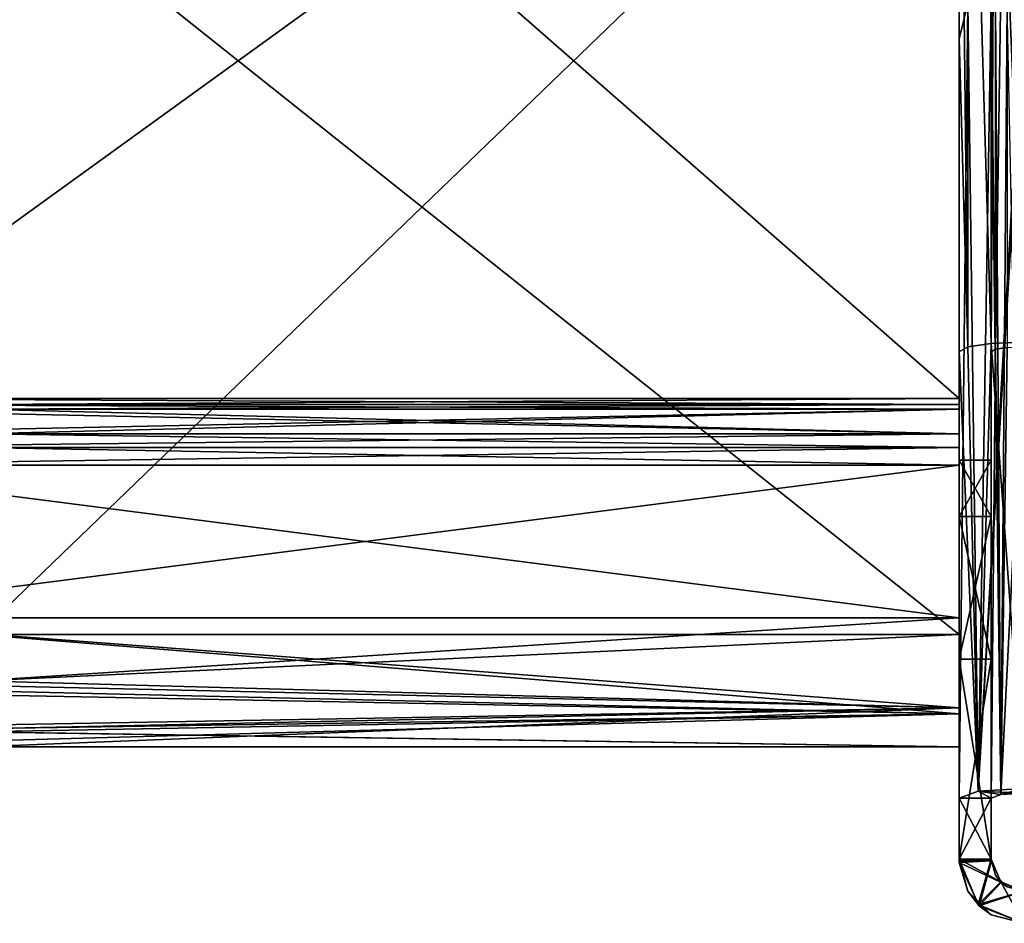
# Model space of a CAD drawing. Extents: x -1633 to 62, y -535 to 375.
# Tile 146 of 256: x -59 to 3, y -535 to -479. Entities that reach past the tile are written whole.
import ezdxf

# ---------------------------------------------------------------- set-up
doc = ezdxf.new("R2010")
doc.units = 0
doc.header["$LTSCALE"] = 33.374815
for name, color, linetype in [('1280', 7, 'CONTINUOUS'), ('1281', 7, 'CONTINUOUS'), ('1291', 7, 'CONTINUOUS'), ('1297', 7, 'CONTINUOUS'), ('1298', 7, 'CONTINUOUS'), ('1299', 7, 'CONTINUOUS'), ('1312', 7, 'CONTINUOUS'), ('1322', 7, 'CONTINUOUS'), ('1323', 7, 'CONTINUOUS'), ('1324', 7, 'CONTINUOUS'), ('1325', 7, 'CONTINUOUS'), ('1326', 7, 'CONTINUOUS'), ('1328', 7, 'CONTINUOUS'), ('1330', 7, 'CONTINUOUS'), ('1331', 7, 'CONTINUOUS'), ('1349', 7, 'CONTINUOUS'), ('1350', 7, 'CONTINUOUS'), ('1351', 7, 'CONTINUOUS'), ('1352', 7, 'CONTINUOUS'), ('1353', 7, 'CONTINUOUS'), ('1372', 7, 'CONTINUOUS'), ('1373', 7, 'CONTINUOUS'), ('1374', 7, 'CONTINUOUS'), ('1375', 7, 'CONTINUOUS'), ('1376', 7, 'CONTINUOUS'), ('374', 7, 'CONTINUOUS'), ('376', 7, 'CONTINUOUS'), ('378', 7, 'CONTINUOUS'), ('379', 7, 'CONTINUOUS'), ('380', 7, 'CONTINUOUS'), ('382', 7, 'CONTINUOUS'), ('383', 7, 'CONTINUOUS'), ('386', 7, 'CONTINUOUS'), ('388', 7, 'CONTINUOUS'), ('389', 7, 'CONTINUOUS'), ('392', 7, 'CONTINUOUS'), ('393', 7, 'CONTINUOUS'), ('395', 7, 'CONTINUOUS'), ('396', 7, 'CONTINUOUS'), ('397', 7, 'CONTINUOUS'), ('399', 7, 'CONTINUOUS'), ('400', 7, 'CONTINUOUS'), ('403', 7, 'CONTINUOUS'), ('405', 7, 'CONTINUOUS'), ('406', 7, 'CONTINUOUS')]:
    doc.layers.add(name, color=color, linetype=linetype)

msp = doc.modelspace()

# ---------------------------------------------------------------- linework, layer by layer
at = {"layer": '1280', "color": 7, "linetype": 'CONTINUOUS'}
for points in [[(0, -435.675, -159.667), (0, -433.526, -209.497), (0, -482.263, -209.497), (0, -435.675, -159.667)], [(0, -477.97, -230.915), (0, -479.875, -231.203), (0, -433.526, -209.497), (0, -477.97, -230.915)], [(0, -433.526, -209.497), (0, -479.875, -231.203), (0, -482.263, -209.497), (0, -433.526, -209.497)], [(0, -435.675, -159.667), (0, -483.337, -159.667), (0, -458.997, -109.838), (0, -435.675, -159.667)], [(0, -483.337, -159.667), (0, -435.675, -159.667), (0, -482.263, -209.497), (0, -483.337, -159.667)], [(0, -436.762, 189.139), (0, -439.044, 139.31), (0, -483.881, 189.139), (0, -436.762, 189.139)], [(0, -436.762, 189.139), (0, -483.881, 189.139), (0, -450.099, 226.709), (0, -436.762, 189.139)], [(0, -439.044, 139.31), (0, -458.742, 89.48), (0, -485.022, 139.31), (0, -439.044, 139.31)], [(0, -439.044, 139.31), (0, -485.022, 139.31), (0, -483.881, 189.139), (0, -439.044, 139.31)], [(0, -450.099, 226.709), (0, -483.881, 189.139), (0, -479.875, 231.203), (0, -450.099, 226.709)], [(0, -458.997, -109.838), (0, -506.142, -109.838), (0, -458.026, -60.008), (0, -458.997, -109.838)], [(0, -506.142, -109.838), (0, -506.142, -84.923), (0, -458.026, -60.008), (0, -506.142, -109.838)], [(0, -458.026, -60.008), (0, -506.142, -84.923), (0, -506.142, -60.008), (0, -458.026, -60.008)], [(0, -458.026, -60.008), (0, -506.142, -60.008), (0, -460.423, -10.179), (0, -458.026, -60.008)], [(0, -459.676, 39.651), (0, -506.142, 39.651), (0, -458.742, 89.48), (0, -459.676, 39.651)], [(0, -506.142, 39.651), (0, -506.142, 64.566), (0, -458.742, 89.48), (0, -506.142, 39.651)], [(0, -458.742, 89.48), (0, -506.142, 64.566), (0, -506.142, 89.48), (0, -458.742, 89.48)], [(0, -458.742, 89.48), (0, -506.142, 89.48), (0, -485.022, 139.31), (0, -458.742, 89.48)], [(0, -483.337, -159.667), (0, -506.142, -112.414), (0, -458.997, -109.838), (0, -483.337, -159.667)], [(0, -458.997, -109.838), (0, -506.142, -112.414), (0, -506.142, -109.838), (0, -458.997, -109.838)], [(0, -460.423, -10.179), (0, -506.142, -10.179), (0, -459.676, 39.651), (0, -460.423, -10.179)], [(0, -506.142, -10.179), (0, -506.142, 14.736), (0, -459.676, 39.651), (0, -506.142, -10.179)], [(0, -459.676, 39.651), (0, -506.142, 14.736), (0, -506.142, 39.651), (0, -459.676, 39.651)], [(0, -506.142, -60.008), (0, -506.142, -35.093), (0, -460.423, -10.179), (0, -506.142, -60.008)], [(0, -460.423, -10.179), (0, -506.142, -35.093), (0, -506.142, -10.179), (0, -460.423, -10.179)], [(0, -479.875, -231.203), (0, -527.192, -238.344), (0, -482.263, -209.497), (0, -479.875, -231.203)], [(0, -479.875, 231.203), (0, -483.881, 189.139), (0, -499.371, 234.145), (0, -479.875, 231.203)], [(0, -483.337, -159.667), (0, -482.263, -209.497), (0, -531, -209.497), (0, -483.337, -159.667)], [(0, -527.192, -238.344), (0, -531, -238.919), (0, -482.263, -209.497), (0, -527.192, -238.344)], [(0, -482.263, -209.497), (0, -531, -238.919), (0, -531, -228.992), (0, -482.263, -209.497)], [(0, -531, -209.497), (0, -482.263, -209.497), (0, -531, -228.992), (0, -531, -209.497)], [(0, -509.651, -122.055), (0, -506.142, -112.414), (0, -483.337, -159.667), (0, -509.651, -122.055)], [(0, -531, -159.667), (0, -509.651, -122.055), (0, -483.337, -159.667), (0, -531, -159.667)], [(0, -531, -159.667), (0, -483.337, -159.667), (0, -531, -179.163), (0, -531, -159.667)], [(0, -483.337, -159.667), (0, -531, -209.497), (0, -531, -179.163), (0, -483.337, -159.667)], [(0, -485.022, 139.31), (0, -531, 139.31), (0, -483.881, 189.139), (0, -485.022, 139.31)], [(0, -483.881, 189.139), (0, -531, 139.31), (0, -531, 139.913), (0, -483.881, 189.139)], [(0, -531, 189.139), (0, -483.881, 189.139), (0, -531, 139.913), (0, -531, 189.139)], [(0, -483.881, 189.139), (0, -531, 189.139), (0, -499.371, 234.145), (0, -483.881, 189.139)], [(0, -506.142, 89.48), (0, -506.142, 112.414), (0, -485.022, 139.31), (0, -506.142, 89.48)], [(0, -485.022, 139.31), (0, -506.142, 112.414), (0, -509.651, 122.055), (0, -485.022, 139.31)], [(0, -531, 139.31), (0, -485.022, 139.31), (0, -531, 129.383), (0, -531, 139.31)], [(0, -531, 129.383), (0, -485.022, 139.31), (0, -518.537, 127.186), (0, -531, 129.383)], [(0, -518.537, 127.186), (0, -485.022, 139.31), (0, -509.651, 122.055), (0, -518.537, 127.186)], [(0, -499.371, 234.145), (0, -531, 189.139), (0, -527.192, 238.344), (0, -499.371, 234.145)], [(0, -518.537, -127.186), (0, -509.651, -122.055), (0, -531, -159.667), (0, -518.537, -127.186)], [(0, -531, -129.383), (0, -518.537, -127.186), (0, -531, -159.667), (0, -531, -129.383)], [(0, -527.192, 238.344), (0, -531, 189.139), (0, -531, 189.743), (0, -527.192, 238.344)], [(0, -531, 238.919), (0, -527.192, 238.344), (0, -531, 189.743), (0, -531, 238.919)]]:
    msp.add_3dface(points, dxfattribs=at)
at = {"layer": '1281', "color": 7, "linetype": 'CONTINUOUS'}
for points in [[(2, -433.526, -209.497), (2, -435.675, -159.667), (2, -482.263, -209.497), (2, -433.526, -209.497)], [(2, -433.526, -209.497), (2, -482.263, -209.497), (2, -477.97, -230.915), (2, -433.526, -209.497)], [(2, -435.675, -159.667), (2, -458.861, -109.838), (2, -483.337, -159.667), (2, -435.675, -159.667)], [(2, -435.675, -159.667), (2, -483.337, -159.667), (2, -482.263, -209.497), (2, -435.675, -159.667)], [(2, -483.881, 189.139), (2, -439.044, 139.31), (2, -436.762, 189.139), (2, -483.881, 189.139)], [(2, -483.881, 189.139), (2, -436.762, 189.139), (2, -479.875, 231.203), (2, -483.881, 189.139)], [(2, -479.875, 231.203), (2, -436.762, 189.139), (2, -450.099, 226.709), (2, -479.875, 231.203)], [(2, -485.022, 139.31), (2, -458.742, 89.48), (2, -439.044, 139.31), (2, -485.022, 139.31)], [(2, -485.022, 139.31), (2, -439.044, 139.31), (2, -483.881, 189.139), (2, -485.022, 139.31)], [(2, -506.142, -10.179), (2, -506.142, -22.483), (2, -458.026, -60.008), (2, -506.142, -10.179)], [(2, -460.423, -10.179), (2, -506.142, -10.179), (2, -458.026, -60.008), (2, -460.423, -10.179)], [(2, -506.142, -22.483), (2, -506.142, -60.008), (2, -458.026, -60.008), (2, -506.142, -22.483)], [(2, -458.026, -60.008), (2, -506.142, -60.008), (2, -458.861, -109.838), (2, -458.026, -60.008)], [(2, -506.142, 112.414), (2, -506.142, 89.48), (2, -458.742, 89.48), (2, -506.142, 112.414)], [(2, -506.142, 112.414), (2, -458.742, 89.48), (2, -485.022, 139.31), (2, -506.142, 112.414)], [(2, -506.142, 89.48), (2, -459.676, 39.651), (2, -458.742, 89.48), (2, -506.142, 89.48)], [(2, -506.142, -60.008), (2, -506.142, -67.448), (2, -458.861, -109.838), (2, -506.142, -60.008)], [(2, -506.142, -67.448), (2, -506.142, -109.838), (2, -458.861, -109.838), (2, -506.142, -67.448)], [(2, -458.861, -109.838), (2, -506.142, -109.838), (2, -483.337, -159.667), (2, -458.861, -109.838)], [(2, -506.142, 89.48), (2, -506.142, 67.448), (2, -459.676, 39.651), (2, -506.142, 89.48)], [(2, -506.142, 67.448), (2, -506.142, 39.651), (2, -459.676, 39.651), (2, -506.142, 67.448)], [(2, -506.142, 39.651), (2, -460.423, -10.179), (2, -459.676, 39.651), (2, -506.142, 39.651)], [(2, -506.142, 39.651), (2, -506.142, 22.483), (2, -460.423, -10.179), (2, -506.142, 39.651)], [(2, -506.142, 22.483), (2, -506.142, -10.179), (2, -460.423, -10.179), (2, -506.142, 22.483)], [(2, -477.97, -230.915), (2, -482.263, -209.497), (2, -479.875, -231.203), (2, -477.97, -230.915)], [(2, -482.263, -209.497), (2, -527.192, -238.344), (2, -479.875, -231.203), (2, -482.263, -209.497)], [(2, -499.371, 234.145), (2, -483.881, 189.139), (2, -479.875, 231.203), (2, -499.371, 234.145)], [(2, -527.192, -238.344), (2, -482.263, -209.497), (2, -531, -209.497), (2, -527.192, -238.344)], [(2, -483.337, -159.667), (2, -531, -159.667), (2, -482.263, -209.497), (2, -483.337, -159.667)], [(2, -482.263, -209.497), (2, -531, -159.667), (2, -531, -179.163), (2, -482.263, -209.497)], [(2, -531, -209.497), (2, -482.263, -209.497), (2, -531, -179.163), (2, -531, -209.497)], [(2, -506.142, -109.838), (2, -506.142, -112.414), (2, -483.337, -159.667), (2, -506.142, -109.838)], [(2, -506.142, -112.414), (2, -509.651, -122.055), (2, -483.337, -159.667), (2, -506.142, -112.414)], [(2, -518.537, -127.186), (2, -531, -129.383), (2, -483.337, -159.667), (2, -518.537, -127.186)], [(2, -509.651, -122.055), (2, -518.537, -127.186), (2, -483.337, -159.667), (2, -509.651, -122.055)], [(2, -483.337, -159.667), (2, -531, -129.383), (2, -531, -159.667), (2, -483.337, -159.667)], [(2, -527.192, 238.344), (2, -531, 238.919), (2, -483.881, 189.139), (2, -527.192, 238.344)], [(2, -527.192, 238.344), (2, -483.881, 189.139), (2, -499.371, 234.145), (2, -527.192, 238.344)], [(2, -483.881, 189.139), (2, -531, 238.919), (2, -531, 189.743), (2, -483.881, 189.139)], [(2, -531, 189.139), (2, -485.022, 139.31), (2, -483.881, 189.139), (2, -531, 189.139)], [(2, -531, 189.139), (2, -483.881, 189.139), (2, -531, 189.743), (2, -531, 189.139)], [(2, -509.651, 122.055), (2, -506.142, 112.414), (2, -485.022, 139.31), (2, -509.651, 122.055)], [(2, -531, 139.31), (2, -509.651, 122.055), (2, -485.022, 139.31), (2, -531, 139.31)], [(2, -531, 139.31), (2, -485.022, 139.31), (2, -531, 139.913), (2, -531, 139.31)], [(2, -531, 139.913), (2, -485.022, 139.31), (2, -531, 189.139), (2, -531, 139.913)], [(2, -518.537, 127.186), (2, -509.651, 122.055), (2, -531, 139.31), (2, -518.537, 127.186)], [(2, -531, 129.383), (2, -518.537, 127.186), (2, -531, 139.31), (2, -531, 129.383)], [(2, -531, -238.919), (2, -527.192, -238.344), (2, -531, -228.992), (2, -531, -238.919)], [(2, -527.192, -238.344), (2, -531, -209.497), (2, -531, -228.992), (2, -527.192, -238.344)]]:
    msp.add_3dface(points, dxfattribs=at)
at = {"layer": '1291', "color": 7, "linetype": 'CONTINUOUS'}
for points in [[(0, -527.192, 238.344), (0, -531, 238.919), (2, -527.192, 238.344), (0, -527.192, 238.344)], [(2, -527.192, 238.344), (0, -531, 238.919), (2, -531, 238.919), (2, -527.192, 238.344)]]:
    msp.add_3dface(points, dxfattribs=at)
at = {"layer": '1297', "color": 7, "linetype": 'CONTINUOUS'}
for points in [[(0.536, -449.801, 228.687), (0, -450.099, 226.709), (0.536, -499.072, 236.123), (0.536, -449.801, 228.687)], [(2, -449.582, 230.134), (0.536, -449.801, 228.687), (2, -498.854, 237.571), (2, -449.582, 230.134)], [(2, -498.854, 237.571), (0.536, -449.801, 228.687), (0.536, -499.072, 236.123), (2, -498.854, 237.571)], [(4, -479.384, 235.174), (4, -449.502, 230.664), (2, -449.582, 230.134), (4, -479.384, 235.174)], [(4, -498.774, 238.101), (4, -479.384, 235.174), (2, -449.582, 230.134), (4, -498.774, 238.101)], [(4, -498.774, 238.101), (2, -449.582, 230.134), (2, -498.854, 237.571), (4, -498.774, 238.101)], [(0, -450.099, 226.709), (0, -479.875, 231.203), (0.536, -499.072, 236.123), (0, -450.099, 226.709)], [(0, -479.875, 231.203), (0, -499.371, 234.145), (0.536, -499.072, 236.123), (0, -479.875, 231.203)], [(0.536, -499.072, 236.123), (0, -499.371, 234.145), (1.172, -526.77, 241.141), (0.536, -499.072, 236.123)], [(2, -498.854, 237.571), (0.536, -499.072, 236.123), (1.172, -526.77, 241.141), (2, -498.854, 237.571)], [(4, -526.595, 242.299), (2, -498.854, 237.571), (1.172, -526.77, 241.141), (4, -526.595, 242.299)], [(4, -526.595, 242.299), (4, -498.774, 238.101), (2, -498.854, 237.571), (4, -526.595, 242.299)], [(0, -499.371, 234.145), (0, -527.192, 238.344), (1.172, -526.77, 241.141), (0, -499.371, 234.145)]]:
    msp.add_3dface(points, dxfattribs=at)
at = {"layer": '1298', "color": 7, "linetype": 'CONTINUOUS'}
for points in [[(2, -499.371, 234.145), (2, -479.875, 231.203), (2.268, -449.95, 227.698), (2, -499.371, 234.145)], [(2, -499.371, 234.145), (2.268, -449.95, 227.698), (2.268, -499.222, 235.134), (2, -499.371, 234.145)], [(2, -479.875, 231.203), (2, -450.099, 226.709), (2.268, -449.95, 227.698), (2, -479.875, 231.203)], [(2.268, -449.95, 227.698), (3, -449.841, 228.422), (2.268, -499.222, 235.134), (2.268, -449.95, 227.698)], [(2.268, -499.222, 235.134), (3, -449.841, 228.422), (3, -499.112, 235.858), (2.268, -499.222, 235.134)], [(4, -499.072, 236.123), (4, -526.894, 240.322), (2.586, -526.981, 239.743), (4, -499.072, 236.123)], [(4, -499.072, 236.123), (2.586, -526.981, 239.743), (3, -499.112, 235.858), (4, -499.072, 236.123)], [(2.586, -526.981, 239.743), (2, -527.192, 238.344), (2.268, -499.222, 235.134), (2.586, -526.981, 239.743)], [(2, -527.192, 238.344), (2, -499.371, 234.145), (2.268, -499.222, 235.134), (2, -527.192, 238.344)], [(2.586, -526.981, 239.743), (2.268, -499.222, 235.134), (3, -499.112, 235.858), (2.586, -526.981, 239.743)]]:
    msp.add_3dface(points, dxfattribs=at)
at = {"layer": '1299', "color": 7, "linetype": 'CONTINUOUS'}
for points in [[(4, -526.595, 242.299), (1.172, -526.77, 241.141), (4, -526.894, 240.322), (4, -526.595, 242.299)], [(1.172, -526.77, 241.141), (0, -527.192, 238.344), (2, -527.192, 238.344), (1.172, -526.77, 241.141)], [(4, -526.894, 240.322), (1.172, -526.77, 241.141), (2.586, -526.981, 239.743), (4, -526.894, 240.322)], [(1.172, -526.77, 241.141), (2, -527.192, 238.344), (2.586, -526.981, 239.743), (1.172, -526.77, 241.141)]]:
    msp.add_3dface(points, dxfattribs=at)
at = {"layer": '1312', "color": 7, "linetype": 'CONTINUOUS'}
for points in [[(0, -531, -238.919), (0, -527.192, -238.344), (2, -531, -238.919), (0, -531, -238.919)], [(2, -531, -238.919), (0, -527.192, -238.344), (2, -527.192, -238.344), (2, -531, -238.919)]]:
    msp.add_3dface(points, dxfattribs=at)
at = {"layer": '1322', "color": 7, "linetype": 'CONTINUOUS'}
for points in [[(0.536, -477.671, -232.893), (2, -477.453, -234.341), (1.172, -526.77, -241.141), (0.536, -477.671, -232.893)], [(4, -477.373, -234.871), (4, -479.384, -235.174), (1.172, -526.77, -241.141), (4, -477.373, -234.871)], [(2, -477.453, -234.341), (4, -477.373, -234.871), (1.172, -526.77, -241.141), (2, -477.453, -234.341)], [(0, -527.192, -238.344), (0, -479.875, -231.203), (0.536, -477.671, -232.893), (0, -527.192, -238.344)], [(0, -527.192, -238.344), (0.536, -477.671, -232.893), (1.172, -526.77, -241.141), (0, -527.192, -238.344)], [(0, -479.875, -231.203), (0, -477.97, -230.915), (0.536, -477.671, -232.893), (0, -479.875, -231.203)], [(4, -479.384, -235.174), (4, -526.595, -242.299), (1.172, -526.77, -241.141), (4, -479.384, -235.174)]]:
    msp.add_3dface(points, dxfattribs=at)
at = {"layer": '1323', "color": 7, "linetype": 'CONTINUOUS'}
for points in [[(2, -477.97, -230.915), (2.586, -526.981, -239.743), (2.268, -477.821, -231.904), (2, -477.97, -230.915)], [(2.586, -526.981, -239.743), (2, -477.97, -230.915), (2, -479.875, -231.203), (2.586, -526.981, -239.743)], [(2.586, -526.981, -239.743), (3, -477.711, -232.628), (2.268, -477.821, -231.904), (2.586, -526.981, -239.743)], [(2.586, -526.981, -239.743), (4, -526.894, -240.322), (3, -477.711, -232.628), (2.586, -526.981, -239.743)], [(2, -527.192, -238.344), (2.586, -526.981, -239.743), (2, -479.875, -231.203), (2, -527.192, -238.344)]]:
    msp.add_3dface(points, dxfattribs=at)
at = {"layer": '1324', "color": 7, "linetype": 'CONTINUOUS'}
for points in [[(1.172, -526.77, -241.141), (4, -526.595, -242.299), (2.586, -526.981, -239.743), (1.172, -526.77, -241.141)], [(4, -526.595, -242.299), (4, -526.894, -240.322), (2.586, -526.981, -239.743), (4, -526.595, -242.299)], [(0, -527.192, -238.344), (1.172, -526.77, -241.141), (2, -527.192, -238.344), (0, -527.192, -238.344)], [(2, -527.192, -238.344), (1.172, -526.77, -241.141), (2.586, -526.981, -239.743), (2, -527.192, -238.344)]]:
    msp.add_3dface(points, dxfattribs=at)
at = {"layer": '1325', "color": 7, "linetype": 'CONTINUOUS'}
for points in [[(0, -531, 129.383), (0, -518.537, 127.186), (2, -531, 129.383), (0, -531, 129.383)], [(2, -531, 129.383), (0, -518.537, 127.186), (2, -518.537, 127.186), (2, -531, 129.383)]]:
    msp.add_3dface(points, dxfattribs=at)
at = {"layer": '1326', "color": 7, "linetype": 'CONTINUOUS'}
for points in [[(0, -506.142, -109.838), (0, -506.142, -112.414), (2, -506.142, -109.838), (0, -506.142, -109.838)], [(2, -506.142, -109.838), (0, -506.142, -112.414), (2, -506.142, -112.414), (2, -506.142, -109.838)], [(0, -506.142, -84.923), (0, -506.142, -109.838), (2, -506.142, -67.448), (0, -506.142, -84.923)], [(2, -506.142, -67.448), (0, -506.142, -109.838), (2, -506.142, -109.838), (2, -506.142, -67.448)], [(0, -506.142, -60.008), (0, -506.142, -84.923), (2, -506.142, -60.008), (0, -506.142, -60.008)], [(2, -506.142, -60.008), (0, -506.142, -84.923), (2, -506.142, -67.448), (2, -506.142, -60.008)], [(0, -506.142, -35.093), (0, -506.142, -60.008), (2, -506.142, -22.483), (0, -506.142, -35.093)], [(2, -506.142, -22.483), (0, -506.142, -60.008), (2, -506.142, -60.008), (2, -506.142, -22.483)], [(0, -506.142, -10.179), (0, -506.142, -35.093), (2, -506.142, -10.179), (0, -506.142, -10.179)], [(2, -506.142, -10.179), (0, -506.142, -35.093), (2, -506.142, -22.483), (2, -506.142, -10.179)], [(0, -506.142, 14.736), (0, -506.142, -10.179), (2, -506.142, 22.483), (0, -506.142, 14.736)], [(2, -506.142, 22.483), (0, -506.142, -10.179), (2, -506.142, -10.179), (2, -506.142, 22.483)], [(0, -506.142, 39.651), (0, -506.142, 14.736), (2, -506.142, 39.651), (0, -506.142, 39.651)], [(2, -506.142, 39.651), (0, -506.142, 14.736), (2, -506.142, 22.483), (2, -506.142, 39.651)], [(0, -506.142, 64.566), (0, -506.142, 39.651), (2, -506.142, 67.448), (0, -506.142, 64.566)], [(2, -506.142, 67.448), (0, -506.142, 39.651), (2, -506.142, 39.651), (2, -506.142, 67.448)], [(0, -506.142, 89.48), (0, -506.142, 64.566), (2, -506.142, 89.48), (0, -506.142, 89.48)], [(2, -506.142, 89.48), (0, -506.142, 64.566), (2, -506.142, 67.448), (2, -506.142, 89.48)], [(0, -506.142, 112.414), (0, -506.142, 89.48), (2, -506.142, 112.414), (0, -506.142, 112.414)], [(2, -506.142, 112.414), (0, -506.142, 89.48), (2, -506.142, 89.48), (2, -506.142, 112.414)]]:
    msp.add_3dface(points, dxfattribs=at)
at = {"layer": '1328', "color": 7, "linetype": 'CONTINUOUS'}
for points in [[(0, -518.537, -127.186), (0, -531, -129.383), (2, -518.537, -127.186), (0, -518.537, -127.186)], [(2, -518.537, -127.186), (0, -531, -129.383), (2, -531, -129.383), (2, -518.537, -127.186)]]:
    msp.add_3dface(points, dxfattribs=at)
at = {"layer": '1330', "color": 7, "linetype": 'CONTINUOUS'}
for points in [[(0, -509.651, 122.055), (0, -506.142, 112.414), (2, -509.651, 122.055), (0, -509.651, 122.055)], [(2, -509.651, 122.055), (0, -506.142, 112.414), (2, -506.142, 112.414), (2, -509.651, 122.055)], [(0, -518.537, 127.186), (0, -509.651, 122.055), (2, -518.537, 127.186), (0, -518.537, 127.186)], [(2, -518.537, 127.186), (0, -509.651, 122.055), (2, -509.651, 122.055), (2, -518.537, 127.186)]]:
    msp.add_3dface(points, dxfattribs=at)
at = {"layer": '1331', "color": 7, "linetype": 'CONTINUOUS'}
for points in [[(0, -506.142, -112.414), (0, -509.651, -122.055), (2, -506.142, -112.414), (0, -506.142, -112.414)], [(2, -506.142, -112.414), (0, -509.651, -122.055), (2, -509.651, -122.055), (2, -506.142, -112.414)], [(0, -509.651, -122.055), (0, -518.537, -127.186), (2, -509.651, -122.055), (0, -509.651, -122.055)], [(0, -518.537, -127.186), (2, -518.537, -127.186), (2, -509.651, -122.055), (0, -518.537, -127.186)]]:
    msp.add_3dface(points, dxfattribs=at)
at = {"layer": '1349', "color": 7, "linetype": 'CONTINUOUS'}
for points in [[(0, -531, 139.31), (0, -531, 129.383), (1.172, -533.828, 129.748), (0, -531, 139.31)], [(0, -531, 139.913), (0, -531, 139.31), (1.172, -533.828, 129.748), (0, -531, 139.913)], [(0, -531, 189.139), (0, -531, 139.913), (0.536, -533, 139.913), (0, -531, 189.139)], [(0, -531, 189.743), (0, -531, 189.139), (0.536, -533, 139.913), (0, -531, 189.743)], [(0.536, -533, 139.913), (0, -531, 139.913), (1.172, -533.828, 129.748), (0.536, -533, 139.913)], [(0, -531, 238.919), (0, -531, 189.743), (0.536, -533, 189.743), (0, -531, 238.919)], [(0.001, -531.106, 238.929), (0, -531, 238.919), (0.536, -533, 189.743), (0.001, -531.106, 238.929)], [(0, -531, 189.743), (0.536, -533, 139.913), (0.536, -533, 189.743), (0, -531, 189.743)], [(0.006, -531.213, 238.939), (0.001, -531.106, 238.929), (0.536, -533, 189.743), (0.006, -531.213, 238.939)], [(1.248, -533.903, 239.231), (0.006, -531.213, 238.939), (0.536, -533, 189.743), (1.248, -533.903, 239.231)], [(2, -534.464, 139.913), (0.536, -533, 139.913), (1.172, -533.828, 129.748), (2, -534.464, 139.913)], [(0.536, -533, 139.913), (2, -534.464, 139.913), (0.536, -533, 189.743), (0.536, -533, 139.913)], [(2, -534.464, 139.913), (2, -534.464, 189.743), (0.536, -533, 189.743), (2, -534.464, 139.913)], [(2, -534.464, 189.743), (1.248, -533.903, 239.231), (0.536, -533, 189.743), (2, -534.464, 189.743)], [(4, -535, 130.113), (2, -534.464, 139.913), (1.172, -533.828, 129.748), (4, -535, 130.113)], [(4, -535, 189.743), (4, -535, 203.053), (1.248, -533.903, 239.231), (4, -535, 189.743)], [(4, -535, 189.743), (1.248, -533.903, 239.231), (2, -534.464, 189.743), (4, -535, 189.743)], [(4, -535, 203.053), (4, -535, 239.523), (1.248, -533.903, 239.231), (4, -535, 203.053)], [(4, -535, 130.113), (4, -535, 139.913), (2, -534.464, 139.913), (4, -535, 130.113)], [(4, -535, 139.913), (4, -535, 166.583), (2, -534.464, 189.743), (4, -535, 139.913)], [(2, -534.464, 139.913), (4, -535, 139.913), (2, -534.464, 189.743), (2, -534.464, 139.913)], [(4, -535, 166.583), (4, -535, 189.743), (2, -534.464, 189.743), (4, -535, 166.583)]]:
    msp.add_3dface(points, dxfattribs=at)
at = {"layer": '1350', "color": 7, "linetype": 'CONTINUOUS'}
for points in [[(0, -531, 238.919), (0.001, -531.106, 238.929), (2.003, -531.104, 238.939), (0, -531, 238.919)], [(2, -531, 238.919), (0, -531, 238.919), (2.003, -531.104, 238.939), (2, -531, 238.919)], [(0.001, -531.106, 238.929), (0.006, -531.213, 238.939), (2.003, -531.104, 238.939), (0.001, -531.106, 238.929)], [(2.001, -531.052, 238.929), (2, -531, 238.919), (2.003, -531.104, 238.939), (2.001, -531.052, 238.929)]]:
    msp.add_3dface(points, dxfattribs=at)
at = {"layer": '1351', "color": 7, "linetype": 'CONTINUOUS'}
for points in [[(0.006, -531.213, 238.939), (1.248, -533.903, 239.231), (2.003, -531.104, 238.939), (0.006, -531.213, 238.939)], [(2.003, -531.104, 238.939), (1.248, -533.903, 239.231), (2.623, -532.45, 239.231), (2.003, -531.104, 238.939)], [(1.248, -533.903, 239.231), (4, -535, 239.523), (2.623, -532.45, 239.231), (1.248, -533.903, 239.231)], [(4, -535, 239.523), (4, -533, 239.523), (2.623, -532.45, 239.231), (4, -535, 239.523)]]:
    msp.add_3dface(points, dxfattribs=at)
at = {"layer": '1352', "color": 7, "linetype": 'CONTINUOUS'}
for points in [[(2.586, -532.414, 129.748), (2, -531, 129.383), (2.268, -532, 139.913), (2.586, -532.414, 129.748)], [(2, -531, 129.383), (2, -531, 139.31), (2.268, -532, 139.913), (2, -531, 129.383)], [(2, -531, 238.919), (2.001, -531.052, 238.929), (2, -531, 189.743), (2, -531, 238.919)], [(2.001, -531.052, 238.929), (2.003, -531.104, 238.939), (2, -531, 189.743), (2.001, -531.052, 238.929)], [(2, -531, 189.743), (2.003, -531.104, 238.939), (2.268, -532, 189.743), (2, -531, 189.743)], [(2, -531, 139.31), (2, -531, 139.913), (2.268, -532, 139.913), (2, -531, 139.31)], [(2, -531, 139.913), (2, -531, 189.139), (2.268, -532, 189.743), (2, -531, 139.913)], [(2.268, -532, 139.913), (2, -531, 139.913), (2.268, -532, 189.743), (2.268, -532, 139.913)], [(2, -531, 189.139), (2, -531, 189.743), (2.268, -532, 189.743), (2, -531, 189.139)], [(2.003, -531.104, 238.939), (2.623, -532.45, 239.231), (2.268, -532, 189.743), (2.003, -531.104, 238.939)], [(3, -532.732, 139.913), (2.268, -532, 139.913), (3, -532.732, 189.743), (3, -532.732, 139.913)], [(2.268, -532, 139.913), (2.268, -532, 189.743), (3, -532.732, 189.743), (2.268, -532, 139.913)], [(3, -532.732, 139.913), (2.586, -532.414, 129.748), (2.268, -532, 139.913), (3, -532.732, 139.913)], [(2.268, -532, 189.743), (2.623, -532.45, 239.231), (3, -532.732, 189.743), (2.268, -532, 189.743)], [(4, -533, 139.913), (4, -533, 130.113), (2.586, -532.414, 129.748), (4, -533, 139.913)], [(4, -533, 139.913), (2.586, -532.414, 129.748), (3, -532.732, 139.913), (4, -533, 139.913)], [(2.623, -532.45, 239.231), (4, -533, 239.523), (3, -532.732, 189.743), (2.623, -532.45, 239.231)]]:
    msp.add_3dface(points, dxfattribs=at)
at = {"layer": '1353', "color": 7, "linetype": 'CONTINUOUS'}
for points in [[(1.172, -533.828, 129.748), (0, -531, 129.383), (2.586, -532.414, 129.748), (1.172, -533.828, 129.748)], [(0, -531, 129.383), (2, -531, 129.383), (2.586, -532.414, 129.748), (0, -531, 129.383)], [(4, -533, 130.113), (1.172, -533.828, 129.748), (2.586, -532.414, 129.748), (4, -533, 130.113)], [(4, -535, 130.113), (1.172, -533.828, 129.748), (4, -533, 130.113), (4, -535, 130.113)]]:
    msp.add_3dface(points, dxfattribs=at)
at = {"layer": '1372', "color": 7, "linetype": 'CONTINUOUS'}
for points in [[(0, -531, -129.383), (0, -531, -159.667), (0.536, -533, -179.163), (0, -531, -129.383)], [(1.172, -533.828, -129.748), (0, -531, -129.383), (0.536, -533, -179.163), (1.172, -533.828, -129.748)], [(0, -531, -159.667), (0, -531, -179.163), (0.536, -533, -179.163), (0, -531, -159.667)], [(0, -531, -228.992), (0, -531, -238.919), (0.001, -531.106, -238.929), (0, -531, -228.992)], [(0, -531, -209.497), (0, -531, -228.992), (0.536, -533, -228.992), (0, -531, -209.497)], [(0, -531, -179.163), (0, -531, -209.497), (0.536, -533, -228.992), (0, -531, -179.163)], [(0.006, -531.213, -238.939), (0, -531, -228.992), (0.001, -531.106, -238.929), (0.006, -531.213, -238.939)], [(0, -531, -228.992), (0.006, -531.213, -238.939), (0.536, -533, -228.992), (0, -531, -228.992)], [(0.536, -533, -179.163), (0, -531, -179.163), (0.536, -533, -228.992), (0.536, -533, -179.163)], [(0.006, -531.213, -238.939), (1.248, -533.903, -239.231), (0.536, -533, -228.992), (0.006, -531.213, -238.939)], [(2, -534.464, -179.163), (1.172, -533.828, -129.748), (0.536, -533, -179.163), (2, -534.464, -179.163)], [(2, -534.464, -179.163), (0.536, -533, -179.163), (2, -534.464, -228.992), (2, -534.464, -179.163)], [(0.536, -533, -179.163), (0.536, -533, -228.992), (2, -534.464, -228.992), (0.536, -533, -179.163)], [(0.536, -533, -228.992), (1.248, -533.903, -239.231), (2, -534.464, -228.992), (0.536, -533, -228.992)], [(4, -535, -166.583), (4, -535, -130.113), (1.172, -533.828, -129.748), (4, -535, -166.583)], [(4, -535, -179.163), (4, -535, -166.583), (1.172, -533.828, -129.748), (4, -535, -179.163)], [(4, -535, -179.163), (1.172, -533.828, -129.748), (2, -534.464, -179.163), (4, -535, -179.163)], [(1.248, -533.903, -239.231), (4, -535, -239.523), (2, -534.464, -228.992), (1.248, -533.903, -239.231)], [(4, -535, -239.523), (4, -535, -228.992), (2, -534.464, -228.992), (4, -535, -239.523)], [(4, -535, -228.992), (4, -535, -203.053), (2, -534.464, -179.163), (4, -535, -228.992)], [(4, -535, -228.992), (2, -534.464, -179.163), (2, -534.464, -228.992), (4, -535, -228.992)], [(4, -535, -203.053), (4, -535, -179.163), (2, -534.464, -179.163), (4, -535, -203.053)]]:
    msp.add_3dface(points, dxfattribs=at)
at = {"layer": '1373', "color": 7, "linetype": 'CONTINUOUS'}
for points in [[(0.001, -531.106, -238.929), (0, -531, -238.919), (2, -531, -238.919), (0.001, -531.106, -238.929)], [(0.006, -531.213, -238.939), (0.001, -531.106, -238.929), (2, -531, -238.919), (0.006, -531.213, -238.939)], [(0.006, -531.213, -238.939), (2, -531, -238.919), (2.003, -531.104, -238.939), (0.006, -531.213, -238.939)], [(2.003, -531.104, -238.939), (2, -531, -238.919), (2.001, -531.052, -238.929), (2.003, -531.104, -238.939)]]:
    msp.add_3dface(points, dxfattribs=at)
at = {"layer": '1374', "color": 7, "linetype": 'CONTINUOUS'}
for points in [[(2.623, -532.45, -239.231), (0.006, -531.213, -238.939), (2.003, -531.104, -238.939), (2.623, -532.45, -239.231)], [(1.248, -533.903, -239.231), (0.006, -531.213, -238.939), (2.623, -532.45, -239.231), (1.248, -533.903, -239.231)], [(4, -533, -239.523), (1.248, -533.903, -239.231), (2.623, -532.45, -239.231), (4, -533, -239.523)], [(4, -535, -239.523), (1.248, -533.903, -239.231), (4, -533, -239.523), (4, -535, -239.523)]]:
    msp.add_3dface(points, dxfattribs=at)
at = {"layer": '1375', "color": 7, "linetype": 'CONTINUOUS'}
for points in [[(2, -531, -129.383), (2.586, -532.414, -129.748), (2, -531, -159.667), (2, -531, -129.383)], [(2.001, -531.052, -238.929), (2, -531, -238.919), (2.268, -532, -228.992), (2.001, -531.052, -238.929)], [(2, -531, -238.919), (2, -531, -228.992), (2.268, -532, -228.992), (2, -531, -238.919)], [(2, -531, -159.667), (2.586, -532.414, -129.748), (2, -531, -179.163), (2, -531, -159.667)], [(2, -531, -179.163), (2.586, -532.414, -129.748), (2.268, -532, -179.163), (2, -531, -179.163)], [(2, -531, -209.497), (2, -531, -179.163), (2.268, -532, -179.163), (2, -531, -209.497)], [(2, -531, -228.992), (2, -531, -209.497), (2.268, -532, -179.163), (2, -531, -228.992)], [(2, -531, -228.992), (2.268, -532, -179.163), (2.268, -532, -228.992), (2, -531, -228.992)], [(2.003, -531.104, -238.939), (2.001, -531.052, -238.929), (2.268, -532, -228.992), (2.003, -531.104, -238.939)], [(2.623, -532.45, -239.231), (2.003, -531.104, -238.939), (2.268, -532, -228.992), (2.623, -532.45, -239.231)], [(3, -532.732, -179.163), (3, -532.732, -228.992), (2.268, -532, -228.992), (3, -532.732, -179.163)], [(2.268, -532, -179.163), (3, -532.732, -179.163), (2.268, -532, -228.992), (2.268, -532, -179.163)], [(2.268, -532, -179.163), (2.586, -532.414, -129.748), (3, -532.732, -179.163), (2.268, -532, -179.163)], [(3, -532.732, -228.992), (2.623, -532.45, -239.231), (2.268, -532, -228.992), (3, -532.732, -228.992)], [(2.586, -532.414, -129.748), (4, -533, -130.113), (3, -532.732, -179.163), (2.586, -532.414, -129.748)], [(4, -533, -228.992), (4, -533, -239.523), (2.623, -532.45, -239.231), (4, -533, -228.992)], [(4, -533, -228.992), (2.623, -532.45, -239.231), (3, -532.732, -228.992), (4, -533, -228.992)]]:
    msp.add_3dface(points, dxfattribs=at)
at = {"layer": '1376', "color": 7, "linetype": 'CONTINUOUS'}
for points in [[(0, -531, -129.383), (1.172, -533.828, -129.748), (2, -531, -129.383), (0, -531, -129.383)], [(2, -531, -129.383), (1.172, -533.828, -129.748), (2.586, -532.414, -129.748), (2, -531, -129.383)], [(1.172, -533.828, -129.748), (4, -535, -130.113), (2.586, -532.414, -129.748), (1.172, -533.828, -129.748)], [(4, -535, -130.113), (4, -533, -130.113), (2.586, -532.414, -129.748), (4, -535, -130.113)]]:
    msp.add_3dface(points, dxfattribs=at)
at = {"layer": '374', "color": 7, "linetype": 'CONTINUOUS'}
for points in [[(0, -448.719, -217.683), (0, -458.064, -165), (0, -502.289, -225.737), (0, -448.719, -217.683)], [(0, -458.064, -165), (0, -517, -165), (0, -502.289, -225.737), (0, -458.064, -165)], [(0, -502.289, -225.737), (0, -517, -165), (0, -502.656, -225.869), (0, -502.289, -225.737)], [(0, -502.656, -225.869), (0, -517, -165), (0, -502.945, -226.131), (0, -502.656, -225.869)], [(0, -502.945, -226.131), (0, -517, -165), (0, -504.481, -228.211), (0, -502.945, -226.131)], [(0, -504.481, -228.211), (0, -517, -165), (0, -505.347, -228.999), (0, -504.481, -228.211)], [(0, -517, -165), (0, -506.448, -229.396), (0, -505.347, -228.999), (0, -517, -165)], [(0, -515.959, -230.825), (0, -506.448, -229.396), (0, -517, -165), (0, -515.959, -230.825)], [(0, -521.567, -229.208), (0, -515.959, -230.825), (0, -517, -165), (0, -521.567, -229.208)], [(0, -521.95, -167.05), (0, -521.567, -229.208), (0, -517, -165), (0, -521.95, -167.05)], [(0, -524, -223.903), (0, -521.567, -229.208), (0, -524, -172), (0, -524, -223.903)], [(0, -524, -172), (0, -521.567, -229.208), (0, -521.95, -167.05), (0, -524, -172)]]:
    msp.add_3dface(points, dxfattribs=at)
at = {"layer": '376', "color": 7, "linetype": 'CONTINUOUS'}
for points in [[(0, -506.448, -229.396), (0, -515.959, -230.825), (-74.097, -515.959, -230.825), (0, -506.448, -229.396)], [(0, -506.448, -229.396), (-74.097, -515.959, -230.825), (-61.162, -506.448, -229.396), (0, -506.448, -229.396)]]:
    msp.add_3dface(points, dxfattribs=at)
at = {"layer": '378', "color": 7, "linetype": 'CONTINUOUS'}
for points in [[(0, -517, -165), (0, -458.064, -165), (-74.097, -458.064, -165), (0, -517, -165)], [(-74.097, -517, -165), (0, -517, -165), (-74.097, -458.064, -165), (-74.097, -517, -165)]]:
    msp.add_3dface(points, dxfattribs=at)
at = {"layer": '379', "color": 7, "linetype": 'CONTINUOUS'}
for points in [[(0, -524, -223.903), (0, -524, -172), (-74.097, -524, -172), (0, -524, -223.903)], [(-74.097, -524, -223.903), (0, -524, -223.903), (-74.097, -524, -172), (-74.097, -524, -223.903)]]:
    msp.add_3dface(points, dxfattribs=at)
at = {"layer": '380', "color": 7, "linetype": 'CONTINUOUS'}
for points in [[(0, -502.945, -226.131), (-73.444, -504.481, -228.211), (-74.097, -502.945, -226.131), (0, -502.945, -226.131)], [(-73.444, -504.481, -228.211), (0, -502.945, -226.131), (-61.162, -504.481, -228.211), (-73.444, -504.481, -228.211)], [(0, -502.945, -226.131), (0, -504.481, -228.211), (-61.162, -504.481, -228.211), (0, -502.945, -226.131)]]:
    msp.add_3dface(points, dxfattribs=at)
at = {"layer": '382', "color": 7, "linetype": 'CONTINUOUS'}
for points in [[(0, -515.959, -230.825), (0, -521.567, -229.208), (-74.097, -515.959, -230.825), (0, -515.959, -230.825)], [(-74.097, -515.959, -230.825), (0, -521.567, -229.208), (-74.097, -519.881, -230.283), (-74.097, -515.959, -230.825)], [(-74.097, -519.881, -230.283), (0, -521.567, -229.208), (-74.097, -522.881, -227.7), (-74.097, -519.881, -230.283)], [(0, -521.567, -229.208), (0, -524, -223.903), (-74.097, -522.881, -227.7), (0, -521.567, -229.208)], [(0, -524, -223.903), (-74.097, -524, -223.903), (-74.097, -522.881, -227.7), (0, -524, -223.903)]]:
    msp.add_3dface(points, dxfattribs=at)
at = {"layer": '383', "color": 7, "linetype": 'CONTINUOUS'}
for points in [[(0, -521.95, -167.05), (0, -517, -165), (-74.097, -520.5, -165.938), (0, -521.95, -167.05)], [(0, -517, -165), (-74.097, -517, -165), (-74.097, -520.5, -165.938), (0, -517, -165)], [(-74.097, -523.062, -168.5), (0, -521.95, -167.05), (-74.097, -520.5, -165.938), (-74.097, -523.062, -168.5)], [(0, -524, -172), (0, -521.95, -167.05), (-74.097, -524, -172), (0, -524, -172)], [(-74.097, -524, -172), (0, -521.95, -167.05), (-74.097, -523.062, -168.5), (-74.097, -524, -172)]]:
    msp.add_3dface(points, dxfattribs=at)
at = {"layer": '386', "color": 7, "linetype": 'CONTINUOUS'}
for points in [[(0, -504.481, -228.211), (0, -505.347, -228.999), (-61.162, -504.481, -228.211), (0, -504.481, -228.211)], [(-61.162, -504.481, -228.211), (0, -505.347, -228.999), (-61.162, -505.347, -228.999), (-61.162, -504.481, -228.211)], [(0, -505.347, -228.999), (0, -506.448, -229.396), (-61.162, -505.347, -228.999), (0, -505.347, -228.999)], [(0, -506.448, -229.396), (-61.162, -506.448, -229.396), (-61.162, -505.347, -228.999), (0, -506.448, -229.396)]]:
    msp.add_3dface(points, dxfattribs=at)
at = {"layer": '388', "color": 7, "linetype": 'CONTINUOUS'}
for points in [[(0, -448.719, -217.683), (0, -502.289, -225.737), (-74.097, -502.289, -225.737), (0, -448.719, -217.683)], [(-74.097, -448.719, -217.683), (0, -448.719, -217.683), (-74.097, -502.289, -225.737), (-74.097, -448.719, -217.683)]]:
    msp.add_3dface(points, dxfattribs=at)
at = {"layer": '389', "color": 7, "linetype": 'CONTINUOUS'}
for points in [[(0, -502.289, -225.737), (0, -502.656, -225.869), (-74.097, -502.289, -225.737), (0, -502.289, -225.737)], [(-74.097, -502.289, -225.737), (0, -502.656, -225.869), (-74.097, -502.656, -225.869), (-74.097, -502.289, -225.737)], [(0, -502.656, -225.869), (0, -502.945, -226.131), (-74.097, -502.656, -225.869), (0, -502.656, -225.869)], [(0, -502.945, -226.131), (-74.097, -502.945, -226.131), (-74.097, -502.656, -225.869), (0, -502.945, -226.131)]]:
    msp.add_3dface(points, dxfattribs=at)
at = {"layer": '392', "color": 7, "linetype": 'CONTINUOUS'}
for points in [[(0, -448.719, 217.683), (0, -502.289, 225.737), (0, -452.001, 168.5), (0, -448.719, 217.683)], [(0, -452.001, 168.5), (0, -502.289, 225.737), (0, -454.564, 165.938), (0, -452.001, 168.5)], [(0, -454.564, 165.938), (0, -502.289, 225.737), (0, -458.064, 165), (0, -454.564, 165.938)], [(0, -502.945, 226.131), (0, -504.481, 228.211), (0, -458.064, 165), (0, -502.945, 226.131)], [(0, -458.064, 165), (0, -504.481, 228.211), (0, -505.347, 228.999), (0, -458.064, 165)], [(0, -502.656, 225.869), (0, -502.945, 226.131), (0, -458.064, 165), (0, -502.656, 225.869)], [(0, -502.289, 225.737), (0, -502.656, 225.869), (0, -458.064, 165), (0, -502.289, 225.737)], [(0, -517, 165), (0, -458.064, 165), (0, -515.959, 230.825), (0, -517, 165)], [(0, -515.959, 230.825), (0, -458.064, 165), (0, -506.448, 229.396), (0, -515.959, 230.825)], [(0, -506.448, 229.396), (0, -458.064, 165), (0, -505.347, 228.999), (0, -506.448, 229.396)], [(0, -521.567, 229.208), (0, -517, 165), (0, -515.959, 230.825), (0, -521.567, 229.208)], [(0, -521.95, 167.05), (0, -517, 165), (0, -521.567, 229.208), (0, -521.95, 167.05)], [(0, -524, 223.903), (0, -521.95, 167.05), (0, -521.567, 229.208), (0, -524, 223.903)], [(0, -524, 172), (0, -521.95, 167.05), (0, -524, 223.903), (0, -524, 172)]]:
    msp.add_3dface(points, dxfattribs=at)
at = {"layer": '393', "color": 7, "linetype": 'CONTINUOUS'}
for points in [[(0, -515.959, 230.825), (0, -506.448, 229.396), (-74.097, -506.448, 229.396), (0, -515.959, 230.825)], [(-61.162, -515.959, 230.825), (0, -515.959, 230.825), (-74.097, -506.448, 229.396), (-61.162, -515.959, 230.825)]]:
    msp.add_3dface(points, dxfattribs=at)
at = {"layer": '395', "color": 7, "linetype": 'CONTINUOUS'}
for points in [[(0, -458.064, 165), (0, -517, 165), (-61.162, -517, 165), (0, -458.064, 165)], [(0, -458.064, 165), (-61.162, -517, 165), (-61.162, -458.064, 165), (0, -458.064, 165)]]:
    msp.add_3dface(points, dxfattribs=at)
at = {"layer": '396', "color": 7, "linetype": 'CONTINUOUS'}
for points in [[(0, -524, 172), (0, -524, 223.903), (-61.162, -524, 223.903), (0, -524, 172)], [(0, -524, 172), (-61.162, -524, 223.903), (-61.162, -524, 172), (0, -524, 172)]]:
    msp.add_3dface(points, dxfattribs=at)
at = {"layer": '397', "color": 7, "linetype": 'CONTINUOUS'}
for points in [[(-74.097, -504.481, 228.211), (0, -504.481, 228.211), (-73.444, -502.945, 226.131), (-74.097, -504.481, 228.211)], [(-73.444, -502.945, 226.131), (0, -504.481, 228.211), (-61.162, -502.945, 226.131), (-73.444, -502.945, 226.131)], [(0, -504.481, 228.211), (0, -502.945, 226.131), (-61.162, -502.945, 226.131), (0, -504.481, 228.211)]]:
    msp.add_3dface(points, dxfattribs=at)
at = {"layer": '399', "color": 7, "linetype": 'CONTINUOUS'}
for points in [[(0, -521.567, 229.208), (0, -515.959, 230.825), (-61.162, -519.881, 230.283), (0, -521.567, 229.208)], [(0, -515.959, 230.825), (-61.162, -515.959, 230.825), (-61.162, -519.881, 230.283), (0, -515.959, 230.825)], [(-61.162, -522.881, 227.7), (0, -521.567, 229.208), (-61.162, -519.881, 230.283), (-61.162, -522.881, 227.7)], [(0, -524, 223.903), (0, -521.567, 229.208), (-61.162, -524, 223.903), (0, -524, 223.903)], [(-61.162, -524, 223.903), (0, -521.567, 229.208), (-61.162, -522.881, 227.7), (-61.162, -524, 223.903)]]:
    msp.add_3dface(points, dxfattribs=at)
at = {"layer": '400', "color": 7, "linetype": 'CONTINUOUS'}
for points in [[(0, -517, 165), (0, -521.95, 167.05), (-61.162, -517, 165), (0, -517, 165)], [(-61.162, -517, 165), (0, -521.95, 167.05), (-61.162, -520.5, 165.938), (-61.162, -517, 165)], [(-61.162, -520.5, 165.938), (0, -521.95, 167.05), (-61.162, -523.062, 168.5), (-61.162, -520.5, 165.938)], [(0, -521.95, 167.05), (0, -524, 172), (-61.162, -523.062, 168.5), (0, -521.95, 167.05)], [(0, -524, 172), (-61.162, -524, 172), (-61.162, -523.062, 168.5), (0, -524, 172)]]:
    msp.add_3dface(points, dxfattribs=at)
at = {"layer": '403', "color": 7, "linetype": 'CONTINUOUS'}
for points in [[(0, -505.347, 228.999), (0, -504.481, 228.211), (-74.097, -505.347, 228.999), (0, -505.347, 228.999)], [(0, -504.481, 228.211), (-74.097, -504.481, 228.211), (-74.097, -505.347, 228.999), (0, -504.481, 228.211)], [(0, -506.448, 229.396), (0, -505.347, 228.999), (-74.097, -506.448, 229.396), (0, -506.448, 229.396)], [(-74.097, -506.448, 229.396), (0, -505.347, 228.999), (-74.097, -505.347, 228.999), (-74.097, -506.448, 229.396)]]:
    msp.add_3dface(points, dxfattribs=at)
at = {"layer": '405', "color": 7, "linetype": 'CONTINUOUS'}
for points in [[(0, -502.289, 225.737), (0, -448.719, 217.683), (-61.162, -448.719, 217.683), (0, -502.289, 225.737)], [(0, -502.289, 225.737), (-61.162, -448.719, 217.683), (-61.162, -502.289, 225.737), (0, -502.289, 225.737)]]:
    msp.add_3dface(points, dxfattribs=at)
at = {"layer": '406', "color": 7, "linetype": 'CONTINUOUS'}
for points in [[(0, -502.656, 225.869), (0, -502.289, 225.737), (-61.162, -502.656, 225.869), (0, -502.656, 225.869)], [(0, -502.289, 225.737), (-61.162, -502.289, 225.737), (-61.162, -502.656, 225.869), (0, -502.289, 225.737)], [(0, -502.945, 226.131), (0, -502.656, 225.869), (-61.162, -502.945, 226.131), (0, -502.945, 226.131)], [(-61.162, -502.945, 226.131), (0, -502.656, 225.869), (-61.162, -502.656, 225.869), (-61.162, -502.945, 226.131)]]:
    msp.add_3dface(points, dxfattribs=at)

doc.saveas('drawing.dxf')
